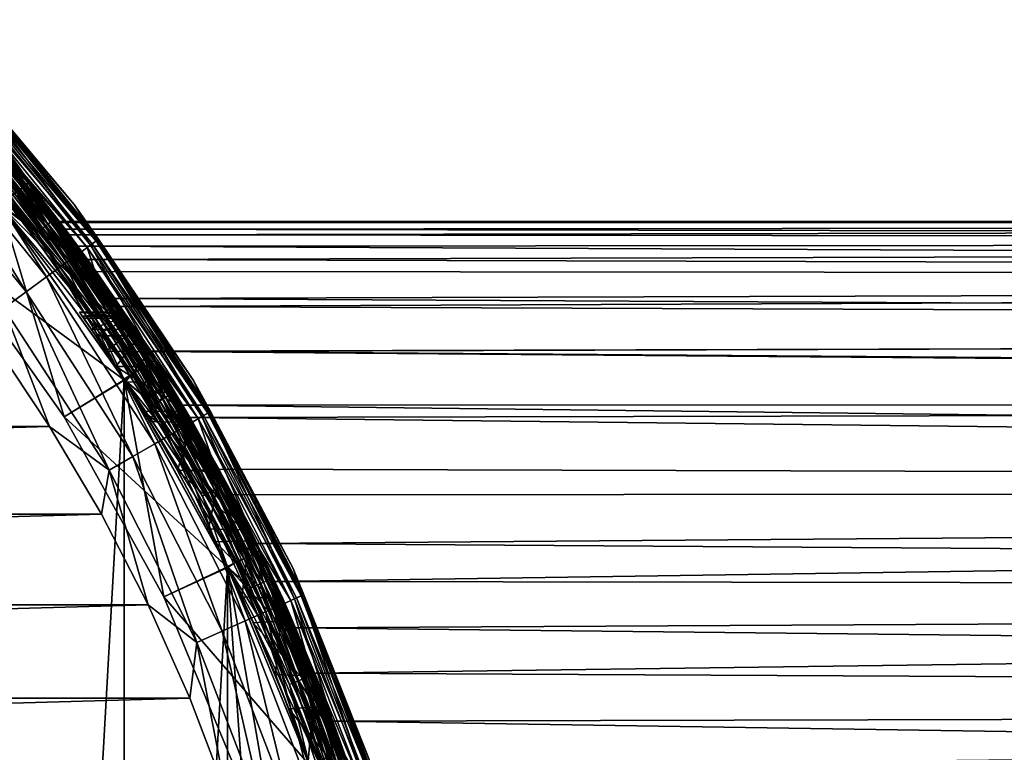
# Model space of a CAD drawing. Header units: metres. Extents: x -27 to 247, y -27 to 27.
# Tile 33 of 50: x 21 to 34, y 9 to 19. Entities that reach past the tile are written whole.
import ezdxf

# ---------------------------------------------------------------- set-up
doc = ezdxf.new("R2010")
doc.units = ezdxf.units.M
doc.layers.add('solid_10271303', color=7, linetype='CONTINUOUS')

msp = doc.modelspace()

# ---------------------------------------------------------------- linework, layer by layer
at = {"layer": 'solid_10271303'}
for points in [[(18.726377, 18.726377, 0.721096), (20.70532, 16.511942, 0.721096), (18.691101, 18.691101, 0.60034)], [(18.691101, 18.691101, 0.60034), (20.666315, 16.480837, 0.60034), (19.132696, 18.123451, 0.496632)], [(20.70532, 16.511942, 0.721096), (20.666315, 16.480837, 0.60034), (18.691101, 18.691101, 0.60034)], [(18.726377, 18.726377, 0.721096), (18.738331, 18.738329, 0.85), (20.718534, 16.52248, 0.85)], [(18.726377, 18.726377, 0.721096), (20.718534, 16.52248, 0.85), (20.70532, 16.511942, 0.721096)], [(18.73831, 18.73835, -0.5), (20.718519, 16.522499, -0.5), (18.738312, 18.738348, -49.5)], [(20.184309, 17.144707, -0.37059), (20.718519, 16.522499, -0.5), (18.73831, 18.73835, -0.5)], [(20.718519, 16.522499, -0.5), (20.718521, 16.522497, -49.5), (18.738312, 18.738348, -49.5)], [(20.184412, 17.144794, -49.628902), (18.738312, 18.738348, -49.5), (20.718521, 16.522497, -49.5)], [(18.738331, 18.738329, 0.85), (18.738358, 18.738302, 145.550003), (20.718555, 16.522453, 145.550003)], [(20.718534, 16.52248, 0.85), (18.738331, 18.738329, 0.85), (20.718555, 16.522453, 145.550003)], [(19.222607, 18.20862, 145.738052), (20.718555, 16.522453, 145.550003), (18.738358, 18.738302, 145.550003)], [(19.45668, 18.430346, 149.240707), (19.456678, 18.430346, 177.440704), (21.335295, 16.21867, 177.440704)], [(19.887722, 17.906986, 177.830887), (21.335295, 16.21867, 177.440704), (19.456678, 18.430346, 177.440704)], [(21.335295, 16.218668, 149.240707), (19.45668, 18.430346, 149.240707), (21.335295, 16.21867, 177.440704)], [(19.905434, 17.922934, 149.14827), (19.45668, 18.430346, 149.240707), (21.335295, 16.218668, 149.240707)], [(20.723249, 16.516542, 148.940704), (20.327641, 16.210682, 148.940704), (18.384775, 18.384775, 148.940704)], [(19.764339, 17.652775, 148.940704), (20.723249, 16.516542, 148.940704), (18.384775, 18.384775, 148.940704)], [(19.174637, 18.163179, 145.915726), (19.09766, 18.090265, 146.072876), (20.94161, 15.919398, 146.072876)], [(19.222607, 18.20862, 145.738052), (19.174637, 18.163179, 145.915726), (21.026018, 15.983563, 145.915726)], [(21.026018, 15.983563, 145.915726), (19.174637, 18.163179, 145.915726), (20.94161, 15.919398, 146.072876)], [(21.078621, 16.023552, 145.738052), (20.718555, 16.522453, 145.550003), (19.222607, 18.20862, 145.738052)], [(21.078621, 16.023552, 145.738052), (19.222607, 18.20862, 145.738052), (21.026018, 15.983563, 145.915726)], [(19.09766, 18.090265, 146.072876), (18.996002, 17.993969, 146.200653), (20.830137, 15.83466, 146.200653)], [(20.327671, 16.210669, 146.291626), (20.830137, 15.83466, 146.200653), (18.996002, 17.993969, 146.200653)], [(20.94161, 15.919398, 146.072876), (19.09766, 18.090265, 146.072876), (20.830137, 15.83466, 146.200653)], [(19.132696, 18.123451, 0.496632), (20.980028, 15.948603, 0.496632), (20.523165, 16.366678, 0.417053)], [(20.666315, 16.480837, 0.60034), (20.980028, 15.948603, 0.496632), (19.132696, 18.123451, 0.496632)], [(19.887722, 17.906986, 177.830887), (19.803032, 17.83073, 178.206436), (21.558369, 15.663072, 178.206436)], [(19.873785, 17.894436, 149.064529), (21.635393, 15.719032, 149.064529), (19.824438, 17.850004, 148.998062)], [(19.905434, 17.922934, 149.14827), (21.669847, 15.744065, 149.14827), (19.873785, 17.894436, 149.064529)], [(21.669847, 15.744065, 149.14827), (21.635393, 15.719032, 149.064529), (19.873785, 17.894436, 149.064529)], [(21.650566, 15.730057, 177.830887), (21.335295, 16.21867, 177.440704), (19.887722, 17.906986, 177.830887)], [(21.650566, 15.730057, 177.830887), (19.887722, 17.906986, 177.830887), (21.558369, 15.663072, 178.206436)], [(19.905434, 17.922934, 149.14827), (21.335295, 16.218668, 149.240707), (21.669847, 15.744065, 149.14827)], [(19.803032, 17.83073, 178.206436), (19.665472, 17.706871, 178.552505), (21.408615, 15.554269, 178.552505)], [(19.824438, 17.850004, 148.998062), (21.581671, 15.680001, 148.998062), (19.762232, 17.793993, 148.955399)], [(19.762232, 17.793993, 148.955399), (21.51395, 15.6308, 148.955399), (19.764339, 17.652775, 148.940704)], [(21.581671, 15.680001, 148.998062), (21.51395, 15.6308, 148.955399), (19.762232, 17.793993, 148.955399)], [(21.558369, 15.663072, 178.206436), (19.803032, 17.83073, 178.206436), (21.408615, 15.554269, 178.552505)], [(21.635393, 15.719032, 149.064529), (21.581671, 15.680001, 148.998062), (19.824438, 17.850004, 148.998062)], [(19.665472, 17.706871, 178.552505), (19.480337, 17.540174, 178.855759), (21.207069, 15.407838, 178.855759)], [(21.408615, 15.554269, 178.552505), (19.665472, 17.706871, 178.552505), (21.207069, 15.407838, 178.855759)], [(21.51395, 15.6308, 148.955399), (20.723249, 16.516542, 148.940704), (19.764339, 17.652775, 148.940704)], [(19.480337, 17.540174, 178.855759), (19.254759, 17.337063, 179.104523), (20.961496, 15.229419, 179.104523)], [(21.207069, 15.407838, 178.855759), (19.480337, 17.540174, 178.855759), (20.961496, 15.229419, 179.104523)], [(19.254759, 17.337063, 179.104523), (18.997421, 17.105356, 179.289215), (20.681349, 15.025879, 179.289215)], [(20.961496, 15.229419, 179.104523), (19.254759, 17.337063, 179.104523), (20.681349, 15.025879, 179.289215)], [(20.681349, 15.025879, 179.289215), (18.997421, 17.105356, 179.289215), (20.377415, 14.805058, 179.40274)], [(20.006495, 16.99367, -0.066791), (21.726555, 14.730969, -0.066791), (20.085537, 17.06081, -0.146262)], [(20.085819, 17.061049, -49.853367), (21.8127, 14.789377, -49.853367), (20.00684, 16.993963, -49.932949)], [(20.085537, 17.06081, -0.146262), (21.812393, 14.789169, -0.146262), (20.146189, 17.112328, -0.249887)], [(21.726555, 14.730969, -0.066791), (21.812393, 14.789169, -0.146262), (20.085537, 17.06081, -0.146262)], [(20.146389, 17.112497, -49.74966), (21.878477, 14.833975, -49.74966), (20.085819, 17.061049, -49.853367)], [(21.878477, 14.833975, -49.74966), (21.8127, 14.789377, -49.853367), (20.085819, 17.061049, -49.853367)], [(20.146189, 17.112328, -0.249887), (21.87826, 14.833828, -0.249887), (20.184309, 17.144707, -0.37059)], [(21.812393, 14.789169, -0.146262), (21.87826, 14.833828, -0.249887), (20.146189, 17.112328, -0.249887)], [(20.184412, 17.144794, -49.628902), (21.919769, 14.861972, -49.628902), (20.146389, 17.112497, -49.74966)], [(21.919769, 14.861972, -49.628902), (21.878477, 14.833975, -49.74966), (20.146389, 17.112497, -49.74966)], [(20.184309, 17.144707, -0.37059), (21.919657, 14.861897, -0.37059), (20.718519, 16.522499, -0.5)], [(21.87826, 14.833828, -0.249887), (21.919657, 14.861897, -0.37059), (20.184309, 17.144707, -0.37059)], [(20.184412, 17.144794, -49.628902), (20.718521, 16.522497, -49.5), (21.919769, 14.861972, -49.628902)], [(19.914459, 16.915493, -0.016902), (21.626606, 14.663203, -0.016902), (20.006495, 16.99367, -0.066791)], [(20.00684, 16.993963, -49.932949), (21.726931, 14.731224, -49.932949), (19.914845, 16.915821, -49.982964)], [(21.626606, 14.663203, -0.016902), (21.726555, 14.730969, -0.066791), (20.006495, 16.99367, -0.066791)], [(21.8127, 14.789377, -49.853367), (21.726931, 14.731224, -49.932949), (20.00684, 16.993963, -49.932949)], [(19.914459, 16.915493, -0.016902), (20.332012, 16.205212), (21.626606, 14.663203, -0.016902)], [(19.914845, 16.915821, -49.982964), (21.627026, 14.663486, -49.982964), (20.331736, 16.205559, -50)], [(21.726931, 14.731224, -49.932949), (21.627026, 14.663486, -49.982964), (19.914845, 16.915821, -49.982964)], [(20.723249, 16.516542, 148.940704), (21.616886, 15.328391, 148.940704), (20.327641, 16.210682, 148.940704)], [(20.70532, 16.511942, 0.721096), (20.718534, 16.52248, 0.85), (22.438192, 14.098849, 0.85)], [(20.718519, 16.522499, -0.5), (22.43819, 14.098851, -0.5), (20.718521, 16.522497, -49.5)], [(21.919657, 14.861897, -0.37059), (22.43819, 14.098851, -0.5), (20.718519, 16.522499, -0.5)], [(22.43819, 14.098851, -0.5), (22.43819, 14.098851, -49.5), (20.718521, 16.522497, -49.5)], [(21.919769, 14.861972, -49.628902), (20.718521, 16.522497, -49.5), (22.43819, 14.098851, -49.5)], [(20.718534, 16.52248, 0.85), (21.965687, 14.824257, 65.211212), (22.363659, 14.216778, 63.927273)], [(22.438192, 14.098849, 0.85), (20.718534, 16.52248, 0.85), (22.363659, 14.216778, 63.927273)], [(20.718534, 16.52248, 0.85), (21.635805, 15.301696, 66.558792), (21.965687, 14.824257, 65.211212)], [(20.718534, 16.52248, 0.85), (21.384317, 15.651229, 67.956551), (21.635805, 15.301696, 66.558792)], [(20.718534, 16.52248, 0.85), (21.213966, 15.88136, 69.426132), (21.384317, 15.651229, 67.956551)], [(20.718534, 16.52248, 0.85), (21.13088, 15.991744, 71.00029), (21.213966, 15.88136, 69.426132)], [(20.718534, 16.52248, 0.85), (20.718555, 16.522453, 145.550003), (21.13088, 15.991744, 71.00029)], [(20.718555, 16.522453, 145.550003), (21.146574, 15.970985, 72.682434), (21.13088, 15.991744, 71.00029)], [(20.718555, 16.522453, 145.550003), (22.438206, 14.098826, 145.550003), (21.146574, 15.970985, 72.682434)], [(21.078621, 16.023552, 145.738052), (22.438206, 14.098826, 145.550003), (20.718555, 16.522453, 145.550003)], [(21.51395, 15.6308, 148.955399), (21.616886, 15.328391, 148.940704), (20.723249, 16.516542, 148.940704)], [(20.70532, 16.511942, 0.721096), (22.42388, 14.089858, 0.721096), (20.666315, 16.480837, 0.60034)], [(20.666315, 16.480837, 0.60034), (22.381638, 14.063315, 0.60034), (20.980028, 15.948603, 0.496632)], [(22.42388, 14.089858, 0.721096), (22.381638, 14.063315, 0.60034), (20.666315, 16.480837, 0.60034)], [(20.70532, 16.511942, 0.721096), (22.438192, 14.098849, 0.85), (22.42388, 14.089858, 0.721096)], [(20.428795, 16.29142, 0.367037), (22.124403, 13.901684, 0.367037), (20.335522, 16.2008, 0.35)], [(20.523165, 16.366678, 0.417053), (22.226606, 13.965902, 0.417053), (20.428795, 16.29142, 0.367037)], [(22.226606, 13.965902, 0.417053), (22.124403, 13.901684, 0.367037), (20.428795, 16.29142, 0.367037)], [(20.980028, 15.948603, 0.496632), (22.226606, 13.965902, 0.417053), (20.523165, 16.366678, 0.417053)], [(19.57725, 15.61232), (21.202179, 13.322198), (20.332012, 16.205212)], [(19.577301, 15.612246, 0.35), (20.335522, 16.2008, 0.35), (22.022881, 13.819969, 0.35)], [(20.327641, 16.210682, 148.940704), (22.014751, 13.832949, 148.940704), (20.327671, 16.210669, 146.291626)], [(22.442591, 14.091838, 148.940704), (22.014751, 13.832949, 148.940704), (20.327641, 16.210682, 148.940704)], [(21.616886, 15.328391, 148.940704), (22.442591, 14.091838, 148.940704), (20.327641, 16.210682, 148.940704)], [(20.327671, 16.210669, 146.291626), (22.015003, 13.832557, 146.291626), (20.830137, 15.83466, 146.200653)], [(22.014751, 13.832949, 148.940704), (22.015003, 13.832557, 146.291626), (20.327671, 16.210669, 146.291626)], [(20.331736, 16.205559, -50), (22.017714, 13.828222, -50), (20.331774, -16.205511, -50)], [(21.627026, 14.663486, -49.982964), (22.017714, 13.828222, -50), (20.331736, 16.205559, -50)], [(21.202179, 13.322198), (22.017916, 13.8279), (20.332012, 16.205212)], [(21.626606, 14.663203, -0.016902), (20.332012, 16.205212), (22.017916, 13.8279)], [(22.124403, 13.901684, 0.367037), (22.022881, 13.819969, 0.35), (20.335522, 16.2008, 0.35)], [(21.335295, 16.218668, 149.240707), (21.335295, 16.21867, 177.440704), (22.963772, 13.816843, 177.440704)], [(21.650566, 15.730057, 177.830887), (22.963772, 13.816843, 177.440704), (21.335295, 16.21867, 177.440704)], [(22.963772, 13.816843, 149.240707), (21.335295, 16.218668, 149.240707), (22.963772, 13.816843, 177.440704)], [(21.669847, 15.744065, 149.14827), (21.335295, 16.218668, 149.240707), (22.963772, 13.816843, 149.240707)], [(21.026018, 15.983563, 145.915726), (20.94161, 15.919398, 146.072876), (22.540041, 13.561893, 146.072876)], [(21.078621, 16.023552, 145.738052), (21.026018, 15.983563, 145.915726), (22.63089, 13.616555, 145.915726)], [(22.63089, 13.616555, 145.915726), (21.026018, 15.983563, 145.915726), (22.540041, 13.561893, 146.072876)], [(22.687508, 13.650621, 145.738052), (22.438206, 14.098826, 145.550003), (21.078621, 16.023552, 145.738052)], [(22.687508, 13.650621, 145.738052), (21.078621, 16.023552, 145.738052), (22.63089, 13.616555, 145.915726)], [(114.107002, 15.968429, 119.883949), (21.213966, 15.88136, 69.426132), (21.13088, 15.991744, 71.00029)], [(114.107002, 15.968429, 119.883949), (21.13088, 15.991744, 71.00029), (21.146574, 15.970985, 72.682434)], [(20.94161, 15.919398, 146.072876), (20.830137, 15.83466, 146.200653), (22.420059, 13.489701, 146.200653)], [(22.540041, 13.561893, 146.072876), (20.94161, 15.919398, 146.072876), (22.420059, 13.489701, 146.200653)], [(20.980028, 15.948603, 0.496632), (22.58139, 13.586772, 0.496632), (22.226606, 13.965902, 0.417053)], [(22.381638, 14.063315, 0.60034), (22.58139, 13.586772, 0.496632), (20.980028, 15.948603, 0.496632)], [(22.438206, 14.098826, 145.550003), (21.272005, 15.803538, 74.490738), (21.146574, 15.970985, 72.682434)], [(113.163704, 15.968429, 121.658035), (21.146574, 15.970985, 72.682434), (21.272005, 15.803538, 74.490738)], [(113.163704, 15.968429, 121.658035), (114.107002, 15.968429, 119.883949), (21.146574, 15.970985, 72.682434)], [(114.107002, 15.968429, 119.883949), (115.04287, 15.716599, 118.12384), (21.213966, 15.88136, 69.426132)], [(115.04287, 15.716599, 118.12384), (21.384317, 15.651229, 67.956551), (21.213966, 15.88136, 69.426132)], [(112.227837, 15.716599, 123.418144), (113.163704, 15.968429, 121.658035), (21.272005, 15.803538, 74.490738)], [(22.015003, 13.832557, 146.291626), (22.420059, 13.489701, 146.200653), (20.830137, 15.83466, 146.200653)], [(22.438206, 14.098826, 145.550003), (21.518995, 15.465536, 76.436218), (21.272005, 15.803538, 74.490738)], [(112.227837, 15.716599, 123.418144), (21.272005, 15.803538, 74.490738), (21.518995, 15.465536, 76.436218)], [(115.04287, 15.716599, 118.12384), (115.956551, 15.216905, 116.405457), (21.384317, 15.651229, 67.956551)], [(111.314163, 15.216905, 125.13652), (112.227837, 15.716599, 123.418144), (21.518995, 15.465536, 76.436218)], [(21.650566, 15.730057, 177.830887), (21.558369, 15.663072, 178.206436), (23.077507, 13.323804, 178.206436)], [(21.635393, 15.719032, 149.064529), (23.159958, 13.371408, 149.064529), (21.581671, 15.680001, 148.998062)], [(21.669847, 15.744065, 149.14827), (23.19684, 13.392702, 149.14827), (21.635393, 15.719032, 149.064529)], [(23.19684, 13.392702, 149.14827), (23.159958, 13.371408, 149.064529), (21.635393, 15.719032, 149.064529)], [(23.176201, 13.380785, 177.830887), (22.963772, 13.816843, 177.440704), (21.650566, 15.730057, 177.830887)], [(23.176201, 13.380785, 177.830887), (21.650566, 15.730057, 177.830887), (23.077507, 13.323804, 178.206436)], [(21.669847, 15.744065, 149.14827), (22.963772, 13.816843, 149.240707), (23.19684, 13.392702, 149.14827)], [(19.57725, 15.61232), (19.577301, 15.612246, 0.35), (21.202141, 13.322237, 0.35)], [(19.57725, 15.61232), (21.202141, 13.322237, 0.35), (21.202179, 13.322198)], [(21.202141, 13.322237, 0.35), (19.577301, 15.612246, 0.35), (22.022881, 13.819969, 0.35)], [(115.956551, 15.216905, 116.405457), (21.635805, 15.301696, 66.558792), (21.384317, 15.651229, 67.956551)], [(21.558369, 15.663072, 178.206436), (21.408615, 15.554269, 178.552505), (22.9172, 13.231252, 178.552505)], [(21.581671, 15.680001, 148.998062), (23.102449, 13.338206, 148.998062), (21.51395, 15.6308, 148.955399)], [(21.51395, 15.6308, 148.955399), (23.029959, 13.296352, 148.955399), (21.616886, 15.328391, 148.940704)], [(23.102449, 13.338206, 148.998062), (23.029959, 13.296352, 148.955399), (21.51395, 15.6308, 148.955399)], [(23.077507, 13.323804, 178.206436), (21.558369, 15.663072, 178.206436), (22.9172, 13.231252, 178.552505)], [(23.159958, 13.371408, 149.064529), (23.102449, 13.338206, 148.998062), (21.581671, 15.680001, 148.998062)], [(21.408615, 15.554269, 178.552505), (21.207069, 15.407838, 178.855759), (22.701454, 13.10669, 178.855759)], [(22.9172, 13.231252, 178.552505), (21.408615, 15.554269, 178.552505), (22.701454, 13.10669, 178.855759)], [(22.438206, 14.098826, 145.550003), (21.890116, 14.935624, 78.488129), (21.518995, 15.465536, 76.436218)], [(111.314163, 15.216905, 125.13652), (21.518995, 15.465536, 76.436218), (21.890116, 14.935624, 78.488129)], [(21.207069, 15.407838, 178.855759), (20.961496, 15.229419, 179.104523), (22.438574, 12.954917, 179.104523)], [(22.701454, 13.10669, 178.855759), (21.207069, 15.407838, 178.855759), (22.438574, 12.954917, 179.104523)], [(23.029959, 13.296352, 148.955399), (22.442591, 14.091838, 148.940704), (21.616886, 15.328391, 148.940704)], [(20.961496, 15.229419, 179.104523), (20.681349, 15.025879, 179.289215), (22.138685, 12.781776, 179.289215)], [(22.438574, 12.954917, 179.104523), (20.961496, 15.229419, 179.104523), (22.138685, 12.781776, 179.289215)], [(115.956551, 15.216905, 116.405457), (21.965687, 14.824257, 65.211212), (21.635805, 15.301696, 66.558792)], [(110.437088, 14.477223, 126.786057), (111.314163, 15.216905, 125.13652), (21.890116, 14.935624, 78.488129)], [(115.956551, 15.216905, 116.405457), (116.833626, 14.477224, 114.75592), (21.965687, 14.824257, 65.211212)], [(20.681349, 15.025879, 179.289215), (20.377415, 14.805058, 179.40274), (21.813335, 12.593935, 179.40274)], [(22.138685, 12.781776, 179.289215), (20.681349, 15.025879, 179.289215), (21.813335, 12.593935, 179.40274)], [(22.438206, 14.098826, 145.550003), (22.366108, 14.212925, 80.564392), (21.890116, 14.935624, 78.488129)], [(110.437088, 14.477223, 126.786057), (21.890116, 14.935624, 78.488129), (22.366108, 14.212925, 80.564392)], [(20.377415, 14.805058, 179.40274), (20.228598, 14.347231, 179.440704), (21.001274, 13.190372, 179.440704)], [(21.813335, 12.593935, 179.40274), (20.377415, 14.805058, 179.40274), (21.001274, 13.190372, 179.440704)], [(21.726555, 14.730969, -0.066791), (23.191891, 12.295562, -0.066791), (21.812393, 14.789169, -0.146262)], [(21.8127, 14.789377, -49.853367), (23.283846, 12.344314, -49.853367), (21.726931, 14.731224, -49.932949)], [(21.812393, 14.789169, -0.146262), (23.283518, 12.34414, -0.146262), (21.87826, 14.833828, -0.249887)], [(23.191891, 12.295562, -0.066791), (23.283518, 12.34414, -0.146262), (21.812393, 14.789169, -0.146262)], [(21.878477, 14.833975, -49.74966), (23.354059, 12.381538, -49.74966), (21.8127, 14.789377, -49.853367)], [(23.354059, 12.381538, -49.74966), (23.283846, 12.344314, -49.853367), (21.8127, 14.789377, -49.853367)], [(21.87826, 14.833828, -0.249887), (23.353827, 12.381415, -0.249887), (21.919657, 14.861897, -0.37059)], [(23.283518, 12.34414, -0.146262), (23.353827, 12.381415, -0.249887), (21.87826, 14.833828, -0.249887)], [(21.919769, 14.861972, -49.628902), (23.398136, 12.404906, -49.628902), (21.878477, 14.833975, -49.74966)], [(23.398136, 12.404906, -49.628902), (23.354059, 12.381538, -49.74966), (21.878477, 14.833975, -49.74966)], [(21.919657, 14.861897, -0.37059), (23.398016, 12.404843, -0.37059), (22.43819, 14.098851, -0.5)], [(23.353827, 12.381415, -0.249887), (23.398016, 12.404843, -0.37059), (21.919657, 14.861897, -0.37059)], [(21.919769, 14.861972, -49.628902), (22.43819, 14.098851, -49.5), (23.398136, 12.404906, -49.628902)], [(116.833626, 14.477224, 114.75592), (22.363659, 14.216778, 63.927273), (21.965687, 14.824257, 65.211212)], [(21.411562, 14.749432, 71.881424), (22.015997, 14.749438, 72.201889), (22.072445, 14.664901, 73.878014)], [(21.411562, 14.749432, 71.881424), (21.448715, 14.695379, 70.318161), (22.015997, 14.749438, 72.201889)], [(21.469326, 14.665275, 73.553406), (21.411562, 14.749432, 71.881424), (22.072445, 14.664901, 73.878014)], [(21.469326, 14.665275, 73.553406), (21.448715, 14.695379, 70.318161), (21.411562, 14.749432, 71.881424)], [(21.448715, 14.695379, 70.318161), (22.052568, 14.694767, 70.631226), (22.015997, 14.749438, 72.201889)], [(21.448715, 14.695379, 70.318161), (21.5709, 14.515446, 68.852127), (22.052568, 14.694767, 70.631226)], [(21.469326, 14.665275, 73.553406), (21.5709, 14.515446, 68.852127), (21.448715, 14.695379, 70.318161)], [(21.631611, 14.424939, 75.339539), (21.469326, 14.665275, 73.553406), (22.072445, 14.664901, 73.878014)], [(21.631611, 14.424939, 75.339539), (21.5709, 14.515446, 68.852127), (21.469326, 14.665275, 73.553406)], [(21.5709, 14.515446, 68.852127), (22.172703, 14.512829, 69.155739), (22.052568, 14.694767, 70.631226)], [(21.626606, 14.663203, -0.016902), (23.085201, 12.238999, -0.016902), (21.726555, 14.730969, -0.066791)], [(21.626606, 14.663203, -0.016902), (22.017916, 13.8279), (23.085201, 12.238999, -0.016902)], [(21.726931, 14.731224, -49.932949), (23.192291, 12.295774, -49.932949), (21.627026, 14.663486, -49.982964)], [(21.627026, 14.663486, -49.982964), (23.085648, 12.239236, -49.982964), (22.017714, 13.828222, -50)], [(23.192291, 12.295774, -49.932949), (23.085648, 12.239236, -49.982964), (21.627026, 14.663486, -49.982964)], [(21.631611, 14.424939, 75.339539), (22.072445, 14.664901, 73.878014), (22.230646, 14.423951, 75.663292)], [(23.085201, 12.238999, -0.016902), (23.191891, 12.295562, -0.066791), (21.726555, 14.730969, -0.066791)], [(23.283846, 12.344314, -49.853367), (23.192291, 12.295774, -49.932949), (21.726931, 14.731224, -49.932949)], [(22.052568, 14.694767, 70.631226), (22.072445, 14.664901, 73.878014), (22.015997, 14.749438, 72.201889)], [(22.172703, 14.512829, 69.155739), (22.072445, 14.664901, 73.878014), (22.052568, 14.694767, 70.631226)], [(22.172703, 14.512829, 69.155739), (22.230646, 14.423951, 75.663292), (22.072445, 14.664901, 73.878014)], [(21.5709, 14.515446, 68.852127), (21.769596, 14.215674, 67.46946), (22.172703, 14.512829, 69.155739)], [(21.631611, 14.424939, 75.339539), (21.769596, 14.215674, 67.46946), (21.5709, 14.515446, 68.852127)], [(21.769596, 14.215674, 67.46946), (22.368057, 14.209802, 67.763702), (22.172703, 14.512829, 69.155739)], [(22.368057, 14.209802, 67.763702), (22.230646, 14.423951, 75.663292), (22.172703, 14.512829, 69.155739)], [(21.904369, 14.007195, 77.23127), (21.631611, 14.424939, 75.339539), (22.230646, 14.423951, 75.663292)], [(21.904369, 14.007195, 77.23127), (21.769596, 14.215674, 67.46946), (21.631611, 14.424939, 75.339539)], [(21.904369, 14.007195, 77.23127), (22.230646, 14.423951, 75.663292), (22.495785, 14.006557, 77.54792)], [(22.368057, 14.209802, 67.763702), (22.495785, 14.006557, 77.54792), (22.230646, 14.423951, 75.663292)], [(116.833626, 14.477224, 114.75592), (117.660255, 13.509231, 113.201256), (22.363659, 14.216778, 63.927273)], [(109.610458, 13.509231, 128.340729), (110.437088, 14.477223, 126.786057), (22.366108, 14.212925, 80.564392)], [(21.001274, 13.190372, 179.440704), (20.228598, 14.347231, 179.440704), (-21.001274, 13.190372, 179.440704)], [(21.769596, 14.215674, 67.46946), (22.03688, 13.797613, 66.16172), (22.368057, 14.209802, 67.763702)], [(21.904369, 14.007195, 77.23127), (22.03688, 13.797613, 66.16172), (21.769596, 14.215674, 67.46946)], [(22.03688, 13.797613, 66.16172), (22.631199, 13.786833, 66.445511), (22.368057, 14.209802, 67.763702)], [(22.438192, 14.098849, 0.85), (22.363659, 14.216778, 63.927273), (22.815624, 13.479514, 62.718582)], [(117.660255, 13.509231, 113.201256), (22.815624, 13.479514, 62.718582), (22.363659, 14.216778, 63.927273)], [(22.438206, 14.098826, 145.550003), (22.913307, 13.312789, 82.584938), (22.366108, 14.212925, 80.564392)], [(109.610458, 13.509231, 128.340729), (22.366108, 14.212925, 80.564392), (22.913307, 13.312789, 82.584938)], [(22.631199, 13.786833, 66.445511), (22.495785, 14.006557, 77.54792), (22.368057, 14.209802, 67.763702)], [(22.42388, 14.089858, 0.721096), (22.438192, 14.098849, 0.85), (23.875675, 11.497918, 0.85)], [(23.875683, 11.497902, -0.5), (23.875683, 11.497904, -49.5), (22.43819, 14.098851, -49.5)], [(23.398136, 12.404906, -49.628902), (22.43819, 14.098851, -49.5), (23.875683, 11.497904, -49.5)], [(22.43819, 14.098851, -0.5), (23.875683, 11.497902, -0.5), (22.43819, 14.098851, -49.5)], [(23.398016, 12.404843, -0.37059), (23.875683, 11.497902, -0.5), (22.43819, 14.098851, -0.5)], [(22.438192, 14.098849, 0.85), (23.309248, 12.606703, 61.58511), (23.829178, 11.593976, 60.532143)], [(23.875675, 11.497918, 0.85), (22.438192, 14.098849, 0.85), (23.829178, 11.593976, 60.532143)], [(22.438192, 14.098849, 0.85), (22.815624, 13.479514, 62.718582), (23.309248, 12.606703, 61.58511)], [(22.438206, 14.098826, 145.550003), (23.875685, 11.4979, 145.550003), (22.913307, 13.312789, 82.584938)], [(22.687508, 13.650621, 145.738052), (23.875685, 11.4979, 145.550003), (22.438206, 14.098826, 145.550003)], [(21.904369, 14.007195, 77.23127), (22.495785, 14.006557, 77.54792), (22.863504, 13.398011, 79.493492)], [(22.28306, 13.396015, 79.189774), (21.904369, 14.007195, 77.23127), (22.863504, 13.398011, 79.493492)], [(22.28306, 13.396015, 79.189774), (22.03688, 13.797613, 66.16172), (21.904369, 14.007195, 77.23127)], [(22.442591, 14.091838, 148.940704), (23.197849, 12.810531, 148.940704), (22.014751, 13.832949, 148.940704)], [(22.226606, 13.965902, 0.417053), (23.650536, 11.389498, 0.417053), (22.124403, 13.901684, 0.367037)], [(22.58139, 13.586772, 0.496632), (23.650536, 11.389498, 0.417053), (22.226606, 13.965902, 0.417053)], [(22.42388, 14.089858, 0.721096), (23.860447, 11.490585, 0.721096), (22.381638, 14.063315, 0.60034)], [(22.381638, 14.063315, 0.60034), (23.815498, 11.46894, 0.60034), (22.58139, 13.586772, 0.496632)], [(23.860447, 11.490585, 0.721096), (23.815498, 11.46894, 0.60034), (22.381638, 14.063315, 0.60034)], [(22.42388, 14.089858, 0.721096), (23.875675, 11.497918, 0.85), (23.860447, 11.490585, 0.721096)], [(23.029959, 13.296352, 148.955399), (23.197849, 12.810531, 148.940704), (22.442591, 14.091838, 148.940704)], [(22.631199, 13.786833, 66.445511), (22.863504, 13.398011, 79.493492), (22.495785, 14.006557, 77.54792)], [(22.017714, 13.828222, -50), (22.017748, -13.828169, -50), (20.331774, -16.205511, -50)], [(22.014751, 13.832949, 148.940704), (23.425241, 11.280849, 148.940704), (22.015003, 13.832557, 146.291626)], [(23.879925, 11.489058, 148.940704), (23.425241, 11.280849, 148.940704), (22.014751, 13.832949, 148.940704)], [(23.197849, 12.810531, 148.940704), (23.879925, 11.489058, 148.940704), (22.014751, 13.832949, 148.940704)], [(22.015003, 13.832557, 146.291626), (23.425058, 11.281249, 146.291626), (22.420059, 13.489701, 146.200653)], [(23.425241, 11.280849, 148.940704), (23.425058, 11.281249, 146.291626), (22.015003, 13.832557, 146.291626)], [(22.017714, 13.828222, -50), (23.427011, 11.277188, -50), (22.017748, -13.828169, -50)], [(23.085648, 12.239236, -49.982964), (23.427011, 11.277188, -50), (22.017714, 13.828222, -50)], [(22.124403, 13.901684, 0.367037), (23.541784, 11.337126, 0.367037), (22.022881, 13.819969, 0.35)], [(23.650536, 11.389498, 0.417053), (23.541784, 11.337126, 0.367037), (22.124403, 13.901684, 0.367037)], [(21.202141, 13.322237, 0.35), (22.022881, 13.819969, 0.35), (23.432028, 11.266767, 0.35)], [(21.202179, 13.322198), (22.560541, 10.864411), (22.017916, 13.8279)], [(22.560541, 10.864411), (23.427147, 11.276909), (22.017916, 13.8279)], [(23.085201, 12.238999, -0.016902), (22.017916, 13.8279), (23.427147, 11.276909)], [(23.541784, 11.337126, 0.367037), (23.432028, 11.266767, 0.35), (22.022881, 13.819969, 0.35)], [(22.03688, 13.797613, 66.16172), (22.365784, 13.257797, 64.920288), (22.631199, 13.786833, 66.445511)], [(22.28306, 13.396015, 79.189774), (22.365784, 13.257797, 64.920288), (22.03688, 13.797613, 66.16172)], [(22.365784, 13.257797, 64.920288), (22.953924, 13.24269, 65.198021), (22.631199, 13.786833, 66.445511)], [(22.953924, 13.24269, 65.198021), (22.863504, 13.398011, 79.493492), (22.631199, 13.786833, 66.445511)], [(22.963772, 13.816843, 149.240707), (22.963772, 13.816843, 177.440704), (24.323021, 11.253028, 177.440704)], [(23.176201, 13.380785, 177.830887), (24.323021, 11.253028, 177.440704), (22.963772, 13.816843, 177.440704)], [(24.323021, 11.253028, 149.240707), (22.963772, 13.816843, 149.240707), (24.323021, 11.253028, 177.440704)], [(23.19684, 13.392702, 149.14827), (22.963772, 13.816843, 149.240707), (24.323021, 11.253028, 149.240707)], [(22.540041, 13.561893, 146.072876), (22.420059, 13.489701, 146.200653), (23.747124, 10.986589, 146.200653)], [(22.63089, 13.616555, 145.915726), (22.540041, 13.561893, 146.072876), (23.874208, 11.045384, 146.072876)], [(23.874208, 11.045384, 146.072876), (22.540041, 13.561893, 146.072876), (23.747124, 10.986589, 146.200653)], [(22.58139, 13.586772, 0.496632), (23.918005, 11.065647, 0.496632), (23.650536, 11.389498, 0.417053)], [(23.815498, 11.46894, 0.60034), (23.918005, 11.065647, 0.496632), (22.58139, 13.586772, 0.496632)], [(22.687508, 13.650621, 145.738052), (22.63089, 13.616555, 145.915726), (23.970436, 11.089905, 145.915726)], [(23.970436, 11.089905, 145.915726), (22.63089, 13.616555, 145.915726), (23.874208, 11.045384, 146.072876)], [(24.030405, 11.117649, 145.738052), (23.875685, 11.4979, 145.550003), (22.687508, 13.650621, 145.738052)], [(24.030405, 11.117649, 145.738052), (22.687508, 13.650621, 145.738052), (23.970436, 11.089905, 145.915726)], [(23.425058, 11.281249, 146.291626), (23.747124, 10.986589, 146.200653), (22.420059, 13.489701, 146.200653)], [(117.660255, 13.509231, 113.201256), (118.423401, 12.328194, 111.765976), (22.815624, 13.479514, 62.718582)], [(118.423401, 12.328194, 111.765976), (23.309248, 12.606703, 61.58511), (22.815624, 13.479514, 62.718582)], [(108.847305, 12.328194, 129.776001), (109.610458, 13.509231, 128.340729), (22.913307, 13.312789, 82.584938)], [(22.560425, 10.864641, 0.35), (21.202141, 13.322237, 0.35), (23.432028, 11.266767, 0.35)], [(21.202179, 13.322198), (21.202141, 13.322237, 0.35), (22.560425, 10.864641, 0.35)], [(21.202179, 13.322198), (22.560425, 10.864641, 0.35), (22.560541, 10.864411)], [(22.28306, 13.396015, 79.189774), (22.863504, 13.398011, 79.493492), (23.31385, 12.598475, 81.433891)], [(22.748165, 12.58982, 81.149193), (22.28306, 13.396015, 79.189774), (23.31385, 12.598475, 81.433891)], [(22.748165, 12.58982, 81.149193), (22.365784, 13.257797, 64.920288), (22.28306, 13.396015, 79.189774)], [(22.953924, 13.24269, 65.198021), (23.31385, 12.598475, 81.433891), (22.863504, 13.398011, 79.493492)], [(23.875685, 11.4979, 145.550003), (23.496012, 12.255098, 84.492966), (22.913307, 13.312789, 82.584938)], [(108.847305, 12.328194, 129.776001), (22.913307, 13.312789, 82.584938), (23.496012, 12.255098, 84.492966)], [(23.077507, 13.323804, 178.206436), (22.9172, 13.231252, 178.552505), (24.1747, 10.763269, 178.552505)], [(23.102449, 13.338206, 148.998062), (24.370115, 10.850274, 148.998062), (23.029959, 13.296352, 148.955399)], [(23.029959, 13.296352, 148.955399), (24.293646, 10.816228, 148.955399), (23.197849, 12.810531, 148.940704)], [(24.370115, 10.850274, 148.998062), (24.293646, 10.816228, 148.955399), (23.029959, 13.296352, 148.955399)], [(23.176201, 13.380785, 177.830887), (23.077507, 13.323804, 178.206436), (24.343801, 10.838559, 178.206436)], [(24.343801, 10.838559, 178.206436), (23.077507, 13.323804, 178.206436), (24.1747, 10.763269, 178.552505)], [(23.159958, 13.371408, 149.064529), (24.430779, 10.877283, 149.064529), (23.102449, 13.338206, 148.998062)], [(24.430779, 10.877283, 149.064529), (24.370115, 10.850274, 148.998062), (23.102449, 13.338206, 148.998062)], [(23.19684, 13.392702, 149.14827), (24.469685, 10.894606, 149.14827), (23.159958, 13.371408, 149.064529)], [(24.469685, 10.894606, 149.14827), (24.430779, 10.877283, 149.064529), (23.159958, 13.371408, 149.064529)], [(24.44791, 10.884912, 177.830887), (24.323021, 11.253028, 177.440704), (23.176201, 13.380785, 177.830887)], [(24.44791, 10.884912, 177.830887), (23.176201, 13.380785, 177.830887), (24.343801, 10.838559, 178.206436)], [(23.19684, 13.392702, 149.14827), (24.323021, 11.253028, 149.240707), (24.469685, 10.894606, 149.14827)], [(21.001274, 13.190372, 179.440704), (-21.001274, 13.190372, 179.440704), (-21.707956, 11.991854, 179.440704)], [(21.707956, 11.991854, 179.440704), (21.001274, 13.190372, 179.440704), (-21.707956, 11.991854, 179.440704)], [(21.813335, 12.593935, 179.40274), (21.001274, 13.190372, 179.440704), (21.707956, 11.991854, 179.440704)], [(22.365784, 13.257797, 64.920288), (22.747412, 12.591884, 63.745064), (22.953924, 13.24269, 65.198021)], [(22.748165, 12.58982, 81.149193), (22.747412, 12.591884, 63.745064), (22.365784, 13.257797, 64.920288)], [(22.9172, 13.231252, 178.552505), (22.701454, 13.10669, 178.855759), (23.947115, 10.661942, 178.855759)], [(22.747412, 12.591884, 63.745064), (23.327826, 12.572416, 64.017639), (22.953924, 13.24269, 65.198021)], [(24.1747, 10.763269, 178.552505), (22.9172, 13.231252, 178.552505), (23.947115, 10.661942, 178.855759)], [(23.327826, 12.572416, 64.017639), (23.31385, 12.598475, 81.433891), (22.953924, 13.24269, 65.198021)], [(22.701454, 13.10669, 178.855759), (22.438574, 12.954917, 179.104523), (23.669811, 10.538479, 179.104523)], [(23.947115, 10.661942, 178.855759), (22.701454, 13.10669, 178.855759), (23.669811, 10.538479, 179.104523)], [(22.438574, 12.954917, 179.104523), (22.138685, 12.781776, 179.289215), (23.353468, 10.397634, 179.289215)], [(23.669811, 10.538479, 179.104523), (22.438574, 12.954917, 179.104523), (23.353468, 10.397634, 179.289215)], [(22.138685, 12.781776, 179.289215), (21.813335, 12.593935, 179.40274), (23.010263, 10.244829, 179.40274)], [(23.353468, 10.397634, 179.289215), (22.138685, 12.781776, 179.289215), (23.010263, 10.244829, 179.40274)], [(24.293646, 10.816228, 148.955399), (23.879925, 11.489058, 148.940704), (23.197849, 12.810531, 148.940704)], [(21.813335, 12.593935, 179.40274), (21.707956, 11.991854, 179.440704), (22.346449, 10.75528, 179.440704)], [(23.010263, 10.244829, 179.40274), (21.813335, 12.593935, 179.40274), (22.346449, 10.75528, 179.440704)], [(22.747412, 12.591884, 63.745064), (23.170866, 11.794635, 62.638828), (23.327826, 12.572416, 64.017639)], [(22.748165, 12.58982, 81.149193), (23.170866, 11.794635, 62.638828), (22.747412, 12.591884, 63.745064)], [(22.748165, 12.58982, 81.149193), (23.31385, 12.598475, 81.433891), (23.809074, 11.635735, 83.276131)], [(23.261703, 11.61384, 83.016838), (22.748165, 12.58982, 81.149193), (23.809074, 11.635735, 83.276131)], [(23.261703, 11.61384, 83.016838), (23.170866, 11.794635, 62.638828), (22.748165, 12.58982, 81.149193)], [(23.170866, 11.794635, 62.638828), (23.740963, 11.773518, 62.910183), (23.327826, 12.572416, 64.017639)], [(118.423401, 12.328194, 111.765976), (23.829178, 11.593976, 60.532143), (23.309248, 12.606703, 61.58511)], [(23.740963, 11.773518, 62.910183), (23.809074, 11.635735, 83.276131), (23.31385, 12.598475, 81.433891)], [(23.740963, 11.773518, 62.910183), (23.31385, 12.598475, 81.433891), (23.327826, 12.572416, 64.017639)], [(23.283518, 12.34414, -0.146262), (24.481665, 9.754387, -0.146262), (23.353827, 12.381415, -0.249887)], [(23.354059, 12.381538, -49.74966), (24.555836, 9.783939, -49.74966), (23.283846, 12.344314, -49.853367)], [(23.353827, 12.381415, -0.249887), (24.555593, 9.783842, -0.249887), (23.398016, 12.404843, -0.37059)], [(24.481665, 9.754387, -0.146262), (24.555593, 9.783842, -0.249887), (23.353827, 12.381415, -0.249887)], [(23.398136, 12.404906, -49.628902), (24.602182, 9.802405, -49.628902), (23.354059, 12.381538, -49.74966)], [(24.602182, 9.802405, -49.628902), (24.555836, 9.783939, -49.74966), (23.354059, 12.381538, -49.74966)], [(23.398016, 12.404843, -0.37059), (24.602057, 9.802355, -0.37059), (23.875683, 11.497902, -0.5)], [(24.555593, 9.783842, -0.249887), (24.602057, 9.802355, -0.37059), (23.398016, 12.404843, -0.37059)], [(23.398136, 12.404906, -49.628902), (23.875683, 11.497904, -49.5), (24.602182, 9.802405, -49.628902)], [(23.085201, 12.238999, -0.016902), (24.273144, 9.671304, -0.016902), (23.191891, 12.295562, -0.066791)], [(23.085201, 12.238999, -0.016902), (23.427147, 11.276909), (24.273144, 9.671304, -0.016902)], [(23.192291, 12.295774, -49.932949), (24.385744, 9.716168, -49.932949), (23.085648, 12.239236, -49.982964)], [(23.085648, 12.239236, -49.982964), (24.273613, 9.671492, -49.982964), (23.427011, 11.277188, -50)], [(24.385744, 9.716168, -49.932949), (24.273613, 9.671492, -49.982964), (23.085648, 12.239236, -49.982964)], [(23.191891, 12.295562, -0.066791), (24.385323, 9.716001, -0.066791), (23.283518, 12.34414, -0.146262)], [(24.273144, 9.671304, -0.016902), (24.385323, 9.716001, -0.066791), (23.191891, 12.295562, -0.066791)], [(23.283846, 12.344314, -49.853367), (24.48201, 9.754524, -49.853367), (23.192291, 12.295774, -49.932949)], [(24.48201, 9.754524, -49.853367), (24.385744, 9.716168, -49.932949), (23.192291, 12.295774, -49.932949)], [(24.385323, 9.716001, -0.066791), (24.481665, 9.754387, -0.146262), (23.283518, 12.34414, -0.146262)], [(24.555836, 9.783939, -49.74966), (24.48201, 9.754524, -49.853367), (23.283846, 12.344314, -49.853367)], [(108.847305, 12.328194, 129.776001), (23.496012, 12.255098, 84.492966), (24.074268, 11.076081, 86.227333)], [(23.875685, 11.4979, 145.550003), (24.074268, 11.076081, 86.227333), (23.496012, 12.255098, 84.492966)], [(118.423401, 12.328194, 111.765976), (119.111046, 10.952733, 110.472717), (23.829178, 11.593976, 60.532143)], [(108.159668, 10.952733, 131.06926), (108.847305, 12.328194, 129.776001), (24.074268, 11.076081, 86.227333)], [(21.707956, 11.991854, 179.440704), (-21.707956, 11.991854, 179.440704), (-22.346449, 10.75528, 179.440704)], [(22.346449, 10.75528, 179.440704), (21.707956, 11.991854, 179.440704), (-22.346449, 10.75528, 179.440704)], [(23.170866, 11.794635, 62.638828), (23.621582, 10.864003, 61.610428), (23.740963, 11.773518, 62.910183)], [(23.261703, 11.61384, 83.016838), (23.621582, 10.864003, 61.610428), (23.170866, 11.794635, 62.638828)], [(23.621582, 10.864003, 61.610428), (24.180494, 10.842047, 61.880589), (23.740963, 11.773518, 62.910183)], [(24.180494, 10.842047, 61.880589), (23.809074, 11.635735, 83.276131), (23.740963, 11.773518, 62.910183)], [(23.261703, 11.61384, 83.016838), (23.809074, 11.635735, 83.276131), (24.311243, 10.54564, 84.956383)], [(23.779819, 10.512684, 84.711868), (23.261703, 11.61384, 83.016838), (24.311243, 10.54564, 84.956383)], [(23.779819, 10.512684, 84.711868), (23.621582, 10.864003, 61.610428), (23.261703, 11.61384, 83.016838)], [(24.180494, 10.842047, 61.880589), (24.311243, 10.54564, 84.956383), (23.809074, 11.635735, 83.276131)], [(23.875675, 11.497918, 0.85), (23.829178, 11.593976, 60.532143), (24.35553, 10.443092, 59.571121)], [(119.111046, 10.952733, 110.472717), (24.35553, 10.443092, 59.571121), (23.829178, 11.593976, 60.532143)], [(23.879925, 11.489058, 148.940704), (24.486582, 10.131967, 148.940704), (23.425241, 11.280849, 148.940704)], [(23.860447, 11.490585, 0.721096), (24.996954, 8.746813, 0.721096), (23.815498, 11.46894, 0.60034)], [(23.815498, 11.46894, 0.60034), (24.949865, 8.730335, 0.60034), (23.918005, 11.065647, 0.496632)], [(24.996954, 8.746813, 0.721096), (24.949865, 8.730335, 0.60034), (23.815498, 11.46894, 0.60034)], [(23.860447, 11.490585, 0.721096), (23.875675, 11.497918, 0.85), (25.012909, 8.752394, 0.85)], [(23.860447, 11.490585, 0.721096), (25.012909, 8.752394, 0.85), (24.996954, 8.746813, 0.721096)], [(23.875675, 11.497918, 0.85), (24.35553, 10.443092, 59.571121), (24.863209, 9.169017, 58.719608)], [(25.012909, 8.752394, 0.85), (23.875675, 11.497918, 0.85), (24.863209, 9.169017, 58.719608)], [(25.012915, 8.752378, -0.5), (25.012913, 8.752381, -49.5), (23.875683, 11.497904, -49.5)], [(24.602182, 9.802405, -49.628902), (23.875683, 11.497904, -49.5), (25.012913, 8.752381, -49.5)], [(23.875683, 11.497902, -0.5), (25.012915, 8.752378, -0.5), (23.875683, 11.497904, -49.5)], [(24.602057, 9.802355, -0.37059), (25.012915, 8.752378, -0.5), (23.875683, 11.497902, -0.5)], [(23.875685, 11.4979, 145.550003), (25.012913, 8.75238, 145.550003), (24.074268, 11.076081, 86.227333)], [(24.030405, 11.117649, 145.738052), (25.012913, 8.75238, 145.550003), (23.875685, 11.4979, 145.550003)], [(24.293646, 10.816228, 148.955399), (24.486582, 10.131967, 148.940704), (23.879925, 11.489058, 148.940704)], [(23.425058, 11.281249, 146.291626), (24.540895, 8.587459, 146.291626), (23.747124, 10.986589, 146.200653)], [(23.425241, 11.280849, 148.940704), (24.540895, 8.587459, 146.291626), (23.425058, 11.281249, 146.291626)], [(23.425241, 11.280849, 148.940704), (24.540911, 8.587382, 148.940704), (24.540895, 8.587459, 146.291626)], [(25.016121, 8.743187, 148.940704), (24.540911, 8.587382, 148.940704), (23.425241, 11.280849, 148.940704)], [(24.486582, 10.131967, 148.940704), (25.016121, 8.743187, 148.940704), (23.425241, 11.280849, 148.940704)], [(23.541784, 11.337126, 0.367037), (24.663115, 8.629997, 0.367037), (23.432028, 11.266767, 0.35)], [(23.650536, 11.389498, 0.417053), (24.777044, 8.669863, 0.417053), (23.541784, 11.337126, 0.367037)], [(24.777044, 8.669863, 0.417053), (24.663115, 8.629997, 0.367037), (23.541784, 11.337126, 0.367037)], [(23.918005, 11.065647, 0.496632), (24.777044, 8.669863, 0.417053), (23.650536, 11.389498, 0.417053)], [(23.427011, 11.277188, -50), (23.42704, -11.277129, -50), (22.017748, -13.828169, -50)], [(22.560425, 10.864641, 0.35), (23.432028, 11.266767, 0.35), (24.546524, 8.571305, 0.35)], [(22.560541, 10.864411), (23.635162, 8.269947), (23.427147, 11.276909)], [(23.427011, 11.277188, -50), (24.542046, 8.584163, -50), (23.42704, -11.277129, -50)], [(24.273613, 9.671492, -49.982964), (24.542046, 8.584163, -50), (23.427011, 11.277188, -50)], [(24.412409, 5.571944), (24.542124, 8.583939), (23.427147, 11.276909)], [(24.273144, 9.671304, -0.016902), (23.427147, 11.276909), (24.542124, 8.583939)], [(23.635162, 8.269947), (24.412409, 5.571944), (23.427147, 11.276909)], [(24.663115, 8.629997, 0.367037), (24.546524, 8.571305, 0.35), (23.432028, 11.266767, 0.35)], [(24.323021, 11.253028, 149.240707), (24.323021, 11.253028, 177.440704), (25.397104, 8.557281, 177.440704)], [(24.44791, 10.884912, 177.830887), (25.397104, 8.557281, 177.440704), (24.323021, 11.253028, 177.440704)], [(25.397104, 8.557281, 149.240707), (24.323021, 11.253028, 149.240707), (25.397104, 8.557281, 177.440704)], [(24.469685, 10.894606, 149.14827), (24.323021, 11.253028, 149.240707), (25.397104, 8.557281, 149.240707)], [(23.874208, 11.045384, 146.072876), (23.747124, 10.986589, 146.200653), (24.795776, 8.354671, 146.200653)], [(23.970436, 11.089905, 145.915726), (23.874208, 11.045384, 146.072876), (24.928473, 8.399381, 146.072876)], [(24.928473, 8.399381, 146.072876), (23.874208, 11.045384, 146.072876), (24.795776, 8.354671, 146.200653)], [(23.918005, 11.065647, 0.496632), (24.974203, 8.414789, 0.496632), (24.777044, 8.669863, 0.417053)], [(24.949865, 8.730335, 0.60034), (24.974203, 8.414789, 0.496632), (23.918005, 11.065647, 0.496632)], [(24.030405, 11.117649, 145.738052), (23.970436, 11.089905, 145.915726), (25.02895, 8.433235, 145.915726)], [(25.02895, 8.433235, 145.915726), (23.970436, 11.089905, 145.915726), (24.928473, 8.399381, 146.072876)], [(25.091568, 8.454333, 145.738052), (25.012913, 8.75238, 145.550003), (24.030405, 11.117649, 145.738052)], [(25.091568, 8.454333, 145.738052), (24.030405, 11.117649, 145.738052), (25.02895, 8.433235, 145.915726)], [(25.012913, 8.75238, 145.550003), (24.611197, 9.825427, 87.738007), (24.074268, 11.076081, 86.227333)], [(108.159668, 10.952733, 131.06926), (24.074268, 11.076081, 86.227333), (24.611197, 9.825427, 87.738007)], [(24.540895, 8.587459, 146.291626), (24.795776, 8.354671, 146.200653), (23.747124, 10.986589, 146.200653)], [(24.44791, 10.884912, 177.830887), (24.343801, 10.838559, 178.206436), (25.343382, 8.234564, 178.206436)], [(119.111046, 10.952733, 110.472717), (119.712326, 9.404544, 109.341866), (24.35553, 10.443092, 59.571121)], [(24.430779, 10.877283, 149.064529), (25.433929, 8.263985, 149.064529), (24.370115, 10.850274, 148.998062)], [(24.469685, 10.894606, 149.14827), (25.474434, 8.277145, 149.14827), (24.430779, 10.877283, 149.064529)], [(25.474434, 8.277145, 149.14827), (25.433929, 8.263985, 149.064529), (24.430779, 10.877283, 149.064529)], [(25.451767, 8.26978, 177.830887), (25.397104, 8.557281, 177.440704), (24.44791, 10.884912, 177.830887)], [(25.451767, 8.26978, 177.830887), (24.44791, 10.884912, 177.830887), (25.343382, 8.234564, 178.206436)], [(24.469685, 10.894606, 149.14827), (25.397104, 8.557281, 149.240707), (25.474434, 8.277145, 149.14827)], [(107.55838, 9.404544, 132.200119), (108.159668, 10.952733, 131.06926), (24.611197, 9.825427, 87.738007)], [(22.346449, 10.75528, 179.440704), (-22.346449, 10.75528, 179.440704), (-22.914465, 9.485063, 179.440704)], [(22.914465, 9.485063, 179.440704), (22.346449, 10.75528, 179.440704), (-22.914465, 9.485063, 179.440704)], [(23.010263, 10.244829, 179.40274), (22.346449, 10.75528, 179.440704), (22.914465, 9.485063, 179.440704)], [(23.63509, 8.270167, 0.35), (22.560425, 10.864641, 0.35), (24.546524, 8.571305, 0.35)], [(22.560541, 10.864411), (22.560425, 10.864641, 0.35), (23.63509, 8.270167, 0.35)], [(22.560541, 10.864411), (23.63509, 8.270167, 0.35), (23.635162, 8.269947)], [(23.621582, 10.864003, 61.610428), (24.08062, 9.804474, 60.67326), (24.180494, 10.842047, 61.880589)], [(23.779819, 10.512684, 84.711868), (24.08062, 9.804474, 60.67326), (23.621582, 10.864003, 61.610428)], [(24.1747, 10.763269, 178.552505), (23.947115, 10.661942, 178.855759), (24.930407, 8.10038, 178.855759)], [(24.08062, 9.804474, 60.67326), (24.628099, 9.782964, 60.942726), (24.180494, 10.842047, 61.880589)], [(24.343801, 10.838559, 178.206436), (24.1747, 10.763269, 178.552505), (25.167336, 8.177363, 178.552505)], [(25.167336, 8.177363, 178.552505), (24.1747, 10.763269, 178.552505), (24.930407, 8.10038, 178.855759)], [(24.628099, 9.782964, 60.942726), (24.311243, 10.54564, 84.956383), (24.180494, 10.842047, 61.880589)], [(24.370115, 10.850274, 148.998062), (25.370775, 8.243464, 148.998062), (24.293646, 10.816228, 148.955399)], [(24.293646, 10.816228, 148.955399), (25.291166, 8.217598, 148.955399), (24.486582, 10.131967, 148.940704)], [(25.370775, 8.243464, 148.998062), (25.291166, 8.217598, 148.955399), (24.293646, 10.816228, 148.955399)], [(25.343382, 8.234564, 178.206436), (24.343801, 10.838559, 178.206436), (25.167336, 8.177363, 178.552505)], [(25.433929, 8.263985, 149.064529), (25.370775, 8.243464, 148.998062), (24.370115, 10.850274, 148.998062)], [(23.947115, 10.661942, 178.855759), (23.669811, 10.538479, 179.104523), (24.641716, 8.006579, 179.104523)], [(24.930407, 8.10038, 178.855759), (23.947115, 10.661942, 178.855759), (24.641716, 8.006579, 179.104523)], [(23.669811, 10.538479, 179.104523), (23.353468, 10.397634, 179.289215), (24.312384, 7.899572, 179.289215)], [(24.641716, 8.006579, 179.104523), (23.669811, 10.538479, 179.104523), (24.312384, 7.899572, 179.289215)], [(23.779819, 10.512684, 84.711868), (24.311243, 10.54564, 84.956383), (24.785944, 9.375556, 86.425377)], [(24.265469, 9.337383, 86.184113), (23.779819, 10.512684, 84.711868), (24.785944, 9.375556, 86.425377)], [(24.265469, 9.337383, 86.184113), (24.08062, 9.804474, 60.67326), (23.779819, 10.512684, 84.711868)], [(24.628099, 9.782964, 60.942726), (24.785944, 9.375556, 86.425377), (24.311243, 10.54564, 84.956383)], [(23.353468, 10.397634, 179.289215), (23.010263, 10.244829, 179.40274), (23.955088, 7.78348, 179.40274)], [(24.312384, 7.899572, 179.289215), (23.353468, 10.397634, 179.289215), (23.955088, 7.78348, 179.40274)], [(119.712326, 9.404544, 109.341866), (24.863209, 9.169017, 58.719608), (24.35553, 10.443092, 59.571121)], [(23.010263, 10.244829, 179.40274), (22.914465, 9.485063, 179.440704), (23.410242, 8.185358, 179.440704)], [(23.955088, 7.78348, 179.40274), (23.010263, 10.244829, 179.40274), (23.410242, 8.185358, 179.440704)], [(25.291166, 8.217598, 148.955399), (25.016121, 8.743187, 148.940704), (24.486582, 10.131967, 148.940704)], [(24.08062, 9.804474, 60.67326), (24.527966, 8.62414, 59.839344), (24.628099, 9.782964, 60.942726)], [(24.265469, 9.337383, 86.184113), (24.527966, 8.62414, 59.839344), (24.08062, 9.804474, 60.67326)], [(24.555593, 9.783842, -0.249887), (25.469465, 7.071562, -0.249887), (24.602057, 9.802355, -0.37059)], [(24.602182, 9.802405, -49.628902), (25.51779, 7.084979, -49.628902), (24.555836, 9.783939, -49.74966)], [(24.602057, 9.802355, -0.37059), (25.517658, 7.084943, -0.37059), (25.012915, 8.752378, -0.5)], [(25.469465, 7.071562, -0.249887), (25.517658, 7.084943, -0.37059), (24.602057, 9.802355, -0.37059)], [(24.602182, 9.802405, -49.628902), (25.012913, 8.752381, -49.5), (25.51779, 7.084979, -49.628902)], [(25.012913, 8.75238, 145.550003), (25.0846, 8.544755, 89.008575), (24.611197, 9.825427, 87.738007)], [(107.55838, 9.404544, 132.200119), (24.611197, 9.825427, 87.738007), (25.0846, 8.544755, 89.008575)], [(24.273144, 9.671304, -0.016902), (25.176504, 6.990222, -0.016902), (24.385323, 9.716001, -0.066791)], [(24.273144, 9.671304, -0.016902), (24.542124, 8.583939), (25.176504, 6.990222, -0.016902)], [(24.385744, 9.716168, -49.932949), (25.293297, 7.022649, -49.932949), (24.273613, 9.671492, -49.982964)], [(24.273613, 9.671492, -49.982964), (25.176992, 6.990357, -49.982964), (24.542046, 8.584163, -50)], [(25.293297, 7.022649, -49.932949), (25.176992, 6.990357, -49.982964), (24.273613, 9.671492, -49.982964)], [(24.385323, 9.716001, -0.066791), (25.29286, 7.022528, -0.066791), (24.481665, 9.754387, -0.146262)], [(25.176504, 6.990222, -0.016902), (25.29286, 7.022528, -0.066791), (24.385323, 9.716001, -0.066791)], [(24.48201, 9.754524, -49.853367), (25.393145, 7.050372, -49.853367), (24.385744, 9.716168, -49.932949)], [(25.393145, 7.050372, -49.853367), (25.293297, 7.022649, -49.932949), (24.385744, 9.716168, -49.932949)], [(24.481665, 9.754387, -0.146262), (25.392788, 7.050273, -0.146262), (24.555593, 9.783842, -0.249887)], [(25.29286, 7.022528, -0.066791), (25.392788, 7.050273, -0.146262), (24.481665, 9.754387, -0.146262)], [(24.555836, 9.783939, -49.74966), (25.469719, 7.071632, -49.74966), (24.48201, 9.754524, -49.853367)], [(25.469719, 7.071632, -49.74966), (25.393145, 7.050372, -49.853367), (24.48201, 9.754524, -49.853367)], [(24.527966, 8.62414, 59.839344), (25.063972, 8.605306, 60.108994), (24.628099, 9.782964, 60.942726)], [(25.392788, 7.050273, -0.146262), (25.469465, 7.071562, -0.249887), (24.555593, 9.783842, -0.249887)], [(25.51779, 7.084979, -49.628902), (25.469719, 7.071632, -49.74966), (24.555836, 9.783939, -49.74966)], [(25.063972, 8.605306, 60.108994), (24.785944, 9.375556, 86.425377), (24.628099, 9.782964, 60.942726)], [(22.914465, 9.485063, 179.440704), (-22.914465, 9.485063, 179.440704), (-23.410242, 8.185358, 179.440704)], [(23.410242, 8.185358, 179.440704), (22.914465, 9.485063, 179.440704), (-23.410242, 8.185358, 179.440704)], [(119.712326, 9.404544, 109.341866), (120.217773, 7.708042, 108.391258), (24.863209, 9.169017, 58.719608)], [(107.052933, 7.708042, 133.150726), (107.55838, 9.404544, 132.200119), (25.0846, 8.544755, 89.008575)], [(24.265469, 9.337383, 86.184113), (24.785944, 9.375556, 86.425377), (25.206785, 8.177172, 87.655937)], [(24.696161, 8.130116, 87.419792), (24.265469, 9.337383, 86.184113), (25.206785, 8.177172, 87.655937)], [(24.696161, 8.130116, 87.419792), (24.527966, 8.62414, 59.839344), (24.265469, 9.337383, 86.184113)], [(25.063972, 8.605306, 60.108994), (25.206785, 8.177172, 87.655937), (24.785944, 9.375556, 86.425377)], [(25.012909, 8.752394, 0.85), (24.863209, 9.169017, 58.719608), (25.329144, 7.790025, 57.989506)], [(120.217773, 7.708042, 108.391258), (25.329144, 7.790025, 57.989506), (24.863209, 9.169017, 58.719608)], [(24.996954, 8.746813, 0.721096), (25.819111, 5.893044, 0.721096), (24.949865, 8.730335, 0.60034)], [(24.996954, 8.746813, 0.721096), (25.012909, 8.752394, 0.85), (25.83559, 5.896804, 0.85)], [(24.996954, 8.746813, 0.721096), (25.83559, 5.896804, 0.85), (25.819111, 5.893044, 0.721096)], [(25.012909, 8.752394, 0.85), (25.329144, 7.790025, 57.989506), (25.734003, 6.32543, 57.388115)], [(25.83559, 5.896804, 0.85), (25.012909, 8.752394, 0.85), (25.734003, 6.32543, 57.388115)], [(25.83559, 5.896801, -0.5), (25.83559, 5.896801, -49.5), (25.012913, 8.752381, -49.5)], [(25.51779, 7.084979, -49.628902), (25.012913, 8.752381, -49.5), (25.83559, 5.896801, -49.5)], [(25.012915, 8.752378, -0.5), (25.83559, 5.896801, -0.5), (25.012913, 8.752381, -49.5)], [(25.012913, 8.75238, 145.550003), (25.835592, 5.896795, 145.550003), (25.0846, 8.544755, 89.008575)], [(25.091568, 8.454333, 145.738052), (25.835592, 5.896795, 145.550003), (25.012913, 8.75238, 145.550003)], [(25.517658, 7.084943, -0.37059), (25.83559, 5.896801, -0.5), (25.012915, 8.752378, -0.5)]]:
    msp.add_3dface(points, dxfattribs=at)

doc.saveas('drawing.dxf')
